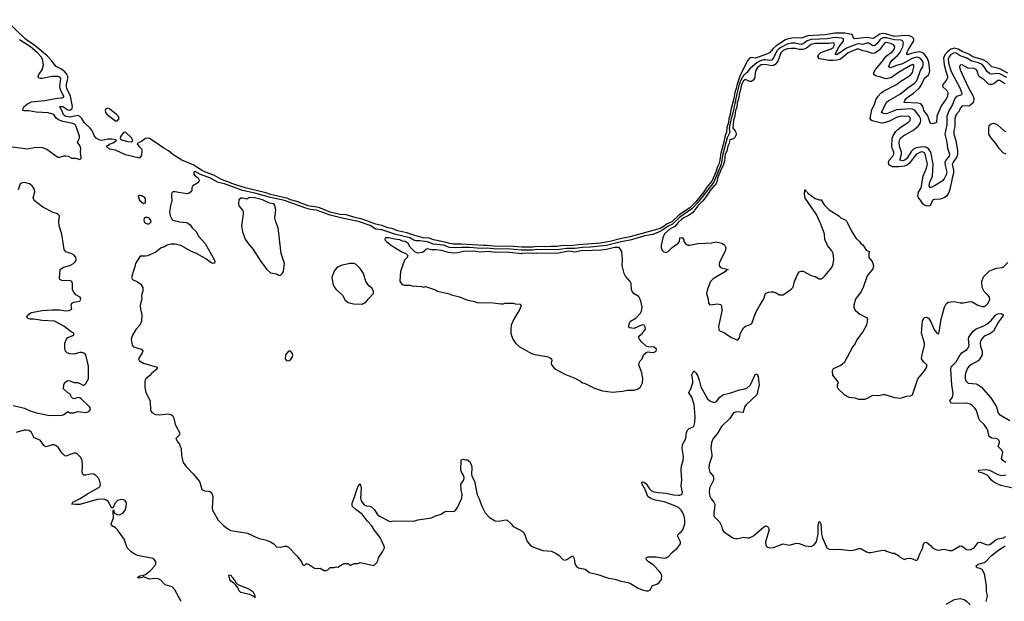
# Model space of a CAD drawing. Header units: inches. Extents: x 2473073 to 2657680, y 705365 to 849016.
# Tile 99 of 151: x 2534944 to 2544854, y 794352 to 800203. Entities that reach past the tile are written whole.
import ezdxf

# ---------------------------------------------------------------- set-up
doc = ezdxf.new("R2010")
doc.units = ezdxf.units.IN
doc.header["$MEASUREMENT"] = 0
for name, color, linetype in [('C5739', 7, 'Continuous'), ('C5749', 7, 'Continuous'), ('C5830', 7, 'Continuous'), ('C5840', 7, 'Continuous')]:
    doc.layers.add(name, color=color, linetype=linetype)

msp = doc.modelspace()

# ---------------------------------------------------------------- linework, layer by layer
at = {"layer": 'C5739', "color": 5}
for points, elevation in [([(2534870, 798924.9), (2535024.5, 798904.5), (2535110, 798920.6), (2535170, 798918.5), (2535218.8, 798898.8), (2535330, 798821.1), (2535350, 798820.5), (2535390, 798833.4), (2535410, 798833.4), (2535432, 798830), (2535470, 798811.3), (2535510, 798811.3), (2535550, 798798), (2535558, 798802), (2535562, 798810), (2535558, 798870), (2535560.7, 798910), (2535550, 798937.6), (2535525.6, 798970), (2535544.8, 799010), (2535546, 799030), (2535513, 799130), (2535501.6, 799150), (2535478.4, 799158.4), (2535377.4, 799177.4), (2535333.8, 799193.8), (2535312.2, 799212.2), (2535289.4, 799250), (2535230, 799266.2), (2535110, 799273.4), (2535035.1, 799284.9), (2534990, 799285.1), (2534977.2, 799290), (2534978.4, 799310), (2534989.8, 799330.2), (2535023.1, 799356.9), (2535062.9, 799377.1), (2535194, 799390), (2535325.2, 799414.8), (2535370, 799415.2), (2535390, 799423.8), (2535390, 799435.1), (2535361, 799481), (2535350.5, 799510), (2535348.2, 799530), (2535358.9, 799610), (2535350, 799626.3), (2535330, 799632.3), (2535271.7, 799631.7), (2535170, 799609.8), (2535149.8, 799609.8), (2535135.9, 799615.9), (2535131.3, 799630), (2535136.9, 799650), (2535170, 799698.4), (2535185, 799750), (2535173.5, 799806.5), (2535160.9, 799830), (2535123.9, 799870), (2535052.8, 799930), (2534942.5, 800000)], 40), ([(2540000, 797914.1), (2539994.1, 797914.1), (2539870, 797925.2), (2539750, 797922.7), (2539650, 797932.6), (2539610, 797931.5), (2539390, 797945.9), (2539310, 797945.3), (2539270, 797950.2), (2539225.5, 797965.5), (2539110, 797987), (2539064, 798004), (2539004.1, 798010), (2538910, 798034.7), (2538839.8, 798059.8), (2538750, 798078.2), (2538690, 798101), (2538649, 798110), (2538590, 798133.6), (2538530, 798144.8), (2538380.9, 798200.9), (2538329.9, 798210), (2538230, 798238.6), (2538170, 798244.5), (2538070, 798267.4), (2537953.6, 798313.6), (2537846.9, 798330), (2537732.4, 798372.4), (2537670, 798389.5), (2537643.3, 798403.3), (2537470, 798445.8), (2537422.2, 798462.2), (2537212.3, 798510), (2537088.9, 798550), (2536970, 798597.1), (2536898.5, 798638.5), (2536814.5, 798670), (2536774.6, 798690), (2536690, 798742.2), (2536575, 798790), (2536486.1, 798846.1), (2536443.6, 798883.6), (2536394.6, 798910), (2536299.1, 798979.1), (2536250, 799007.1), (2536230, 799012.2), (2536210, 799006.2), (2536170, 798978.1), (2536135.6, 798964.4), (2536127.5, 798952.5), (2536142.7, 798930), (2536170, 798903.6), (2536174.6, 798890), (2536170, 798841.2), (2536150, 798809.5), (2536010, 798844), (2535910, 798888.7), (2535850, 798902), (2535815.3, 798930), (2535840.2, 798939.8), (2535848.9, 798951.1), (2535892, 798968), (2535917.2, 798990), (2535913.6, 798993.6), (2535870, 799002.3), (2535830, 799000.2), (2535770, 798987.4), (2535750, 798990.5), (2535714, 799010), (2535696.5, 799030), (2535670.3, 799090.3), (2535653, 799113), (2535591.7, 799170), (2535570.2, 799210.2), (2535550.5, 799230.5), (2535530, 799237.6), (2535450, 799223.6), (2535410, 799229.6), (2535390, 799242.2), (2535362.8, 799302.8), (2535354.8, 799310), (2535349.6, 799330), (2535378.4, 799330), (2535430, 799295.8), (2535450, 799293.9), (2535471.7, 799308.3), (2535476.6, 799330), (2535455, 799435), (2535420.4, 799510), (2535415.4, 799530), (2535415.1, 799550), (2535428.8, 799610), (2535428, 799630), (2535417.1, 799657.1), (2535398.4, 799678.4), (2535363.7, 799703.7), (2535310, 799733.1), (2535290, 799754.5), (2535267.5, 799790), (2535219.9, 799839.9), (2535099, 799939), (2535013.1, 800000)], 20), ([(2540000, 797883.3), (2539990, 797883.1), (2539850, 797897.7), (2539750, 797893.5), (2539650, 797903.2), (2539590, 797901.8), (2539470, 797911.2), (2539390, 797911.9), (2539330, 797906.4), (2539270, 797911.5), (2539210, 797934.2), (2539110, 797944.7), (2539050, 797966.6), (2538970, 797977.9), (2538930, 797977.8), (2538910, 797983.8), (2538870, 798007.4), (2538730, 798040.6), (2538590, 798088.2), (2538530, 798095.1), (2538471.8, 798131.8), (2538353.7, 798173.7), (2538190, 798206.4), (2538070, 798235.7), (2537932.9, 798287.1), (2537870, 798294.3), (2537825.3, 798305.3), (2537610, 798384.5), (2537470, 798413.6), (2537310, 798458.9), (2537185.4, 798485.4), (2537004.3, 798550), (2536943.5, 798563.5), (2536866.5, 798610), (2536765.2, 798645.2), (2536710, 798676.2), (2536696.9, 798670), (2536697.3, 798650), (2536710, 798631.3), (2536734.4, 798614.4), (2536742.8, 798602.8), (2536749.4, 798590), (2536746.5, 798573.5), (2536737.1, 798562.9), (2536687, 798530), (2536678.1, 798510), (2536675.4, 798484.6), (2536666.4, 798470), (2536650, 798457.7), (2536630, 798452.7), (2536542.9, 798462.9), (2536507.9, 798472.1), (2536484.7, 798470), (2536477.3, 798462.7), (2536470.7, 798449.3), (2536474.4, 798370), (2536466.4, 798350), (2536453.4, 798270), (2536459.1, 798230), (2536474.9, 798194.9), (2536486.7, 798186.7), (2536554.8, 798170), (2536623.4, 798163.4), (2536637.5, 798157.5), (2536658.8, 798138.8), (2536680.8, 798110), (2536716.3, 798076.3), (2536745.6, 798025.6), (2536812.1, 797950), (2536903.3, 797790), (2536908.4, 797770), (2536905.1, 797754.9), (2536890.9, 797749.1), (2536870, 797758.3), (2536817, 797797), (2536730, 797847.8), (2536666.9, 797873.1), (2536565.7, 797930), (2536510, 797945.6), (2536470, 797946.1), (2536430, 797933.5), (2536402.2, 797917.8), (2536370, 797907.5), (2536316.2, 797863.8), (2536232.3, 797827.7), (2536210, 797823), (2536155.3, 797824.7), (2536110.7, 797750), (2536104.5, 797715.5), (2536082.5, 797657.5), (2536071, 797610), (2536081, 797590), (2536130, 797566.3), (2536162.3, 797542.3), (2536182.4, 797510), (2536183.8, 797476.2), (2536170.8, 797430), (2536174, 797394), (2536157.3, 797330), (2536159.1, 797290), (2536172.8, 797232.8), (2536170.4, 797170.4), (2536154, 797130), (2536114.3, 797085.7), (2536079.5, 797030), (2536066.7, 796990), (2536078, 796930), (2536090, 796910.5), (2536166.8, 796890), (2536182.4, 796870), (2536176, 796850), (2536141.5, 796790), (2536148.6, 796770), (2536190, 796747.2), (2536327.3, 796707.3), (2536328, 796690), (2536270, 796645), (2536255, 796625), (2536214.1, 796590), (2536205.1, 796570), (2536204.9, 796504.9), (2536212.9, 796452.9), (2536256.9, 796370), (2536260.9, 796270), (2536274, 796250), (2536311.1, 796231.1), (2536352.4, 796227.6), (2536438.3, 796238.3), (2536470.4, 796230.4), (2536481.1, 796221.1), (2536496.1, 796196.1), (2536510.5, 796130), (2536553, 796050), (2536553.8, 796026.2), (2536516, 795990), (2536534.4, 795954.4), (2536553.2, 795933.2), (2536558.8, 795910), (2536571, 795890), (2536574, 795814), (2536591, 795750), (2536616, 795710), (2536690, 795636), (2536738.8, 795578.8), (2536757.3, 795550), (2536776.8, 795476.8), (2536803.7, 795463.7), (2536850, 795459.1), (2536868.4, 795448.4), (2536876.7, 795436.7), (2536887.5, 795407.5), (2536882.4, 795290), (2536886, 795270), (2536943, 795170), (2536994.7, 795114.7), (2537040.6, 795080.6), (2537070, 795065.5), (2537236.7, 795036.7), (2537345.9, 794985.9), (2537430, 794965.7), (2537470, 794951.4), (2537501.3, 794930), (2537530, 794900.5), (2537570, 794898.4), (2537610, 794908.2), (2537630, 794908.2), (2537650, 794898), (2537734, 794810), (2537782, 794750), (2537790, 794722), (2537810, 794714), (2537830, 794732), (2537850, 794724.7), (2537910, 794684.7), (2537930, 794681), (2537970, 794684.7), (2538010, 794662), (2538030, 794662), (2538046, 794670), (2538068.4, 794691.6), (2538110, 794692), (2538130, 794698), (2538150, 794694), (2538166, 794710), (2538211.3, 794731.3), (2538250, 794732), (2538270, 794714), (2538310, 794732), (2538347.3, 794732.7), (2538370, 794742), (2538510, 794712), (2538546, 794750), (2538555.3, 794790), (2538595.3, 794850), (2538615.3, 794890), (2538613.2, 794906.8), (2538572.8, 794992.8), (2538511.3, 795070), (2538489.6, 795110), (2538442, 795162), (2538392.3, 795230), (2538330, 795271.8), (2538289.7, 795310), (2538290, 795338), (2538321.6, 795418.4), (2538330, 795458), (2538350, 795512), (2538370, 795534), (2538380.7, 795490), (2538374.4, 795390), (2538382.9, 795362.9), (2538406.6, 795326.6), (2538430, 795312.4), (2538470, 795308.5), (2538490, 795300.4), (2538514, 795274), (2538543, 795230), (2538564.9, 795210), (2538670, 795154.8), (2538710, 795161), (2538910, 795158), (2538950, 795171), (2539090, 795191), (2539129.4, 795210.6), (2539188, 795230), (2539212.5, 795247.5), (2539241.5, 795258.5), (2539310, 795254.8), (2539330, 795266), (2539350, 795297.3), (2539392.9, 795390), (2539396.1, 795430), (2539388.2, 795471.8), (2539385.1, 795530), (2539411.4, 795568.6), (2539419.5, 795590), (2539413.6, 795613.6), (2539389.6, 795650), (2539385.1, 795674.9), (2539387, 795770), (2539390, 795778), (2539410, 795782), (2539430, 795774), (2539450, 795774), (2539461, 795761), (2539470, 795758), (2539490, 795722), (2539493.4, 795690), (2539491, 795630), (2539496, 795610), (2539520.5, 795560.5), (2539550, 795422), (2539570, 795382), (2539596, 795310), (2539630, 795242), (2539674, 795194), (2539730, 795162.8), (2539770, 795158.8), (2539830, 795171), (2539850, 795166.8), (2539890.4, 795130.4), (2539910, 795106), (2539990, 795066), (2540000, 795058.5)], 40), ([(2534880.3, 796320.3), (2534994.1, 796294.1), (2535050, 796266.7), (2535112.5, 796247.5), (2535242.8, 796222.8), (2535375.1, 796224.9), (2535389.6, 796230.4), (2535430, 796262), (2535450, 796247.3), (2535490, 796247.3), (2535530, 796261), (2535610, 796251.3), (2535630, 796258), (2535648.9, 796271.1), (2535658, 796290), (2535648.7, 796310), (2535562, 796390), (2535550, 796399), (2535530, 796404), (2535490, 796389), (2535474.6, 796394.6), (2535464.7, 796404.7), (2535450, 796438), (2535428, 796450), (2535386, 796490), (2535387.3, 796532.7), (2535403.1, 796556.9), (2535430, 796572), (2535451.6, 796571.6), (2535490, 796552), (2535530, 796552), (2535590, 796524.7), (2535610, 796542), (2535637.2, 796590), (2535638.6, 796718.6), (2535609.2, 796830), (2535590, 796849.2), (2535570, 796854), (2535550, 796854), (2535490, 796838.4), (2535450, 796840.9), (2535422, 796850), (2535405.2, 796870), (2535398, 796898), (2535399, 796950), (2535415.3, 796990), (2535430, 797004.7), (2535488, 797030), (2535488, 797050), (2535461.6, 797061.6), (2535390, 797119.6), (2535293.6, 797170), (2535170, 797176), (2535088.3, 797191.7), (2535050, 797190.6), (2535030, 797195.6), (2535014.8, 797210), (2535026.4, 797233.6), (2535064.3, 797255.7), (2535170, 797277.8), (2535270, 797285.8), (2535350, 797282.9), (2535410, 797273.3), (2535443.4, 797276.6), (2535468.2, 797290), (2535463.5, 797330), (2535470, 797352.4), (2535490, 797361.1), (2535549, 797370), (2535560.5, 797390), (2535551.5, 797410), (2535510, 797433.5), (2535485, 797465), (2535476.8, 797490), (2535475.8, 797550), (2535469.7, 797569.7), (2535450, 797577.7), (2535390, 797575.1), (2535370, 797578.5), (2535349.8, 797589.8), (2535345.4, 797605.4), (2535351.6, 797690), (2535385.6, 797714.4), (2535450, 797731.8), (2535486.9, 797750), (2535505.7, 797770), (2535512, 797790), (2535509.7, 797810), (2535494.3, 797834.3), (2535470, 797847.6), (2535408.9, 797868.9), (2535393.6, 797890), (2535370, 798046), (2535341.2, 798130), (2535339.3, 798170), (2535345.2, 798230), (2535326, 798250), (2535281.7, 798261.7), (2535178, 798318), (2535090, 798385.2), (2535079.3, 798410), (2535098.4, 798470), (2535090, 798499.7), (2535071, 798530), (2535044, 798550), (2534990, 798564.4), (2534970, 798561.6), (2534949.6, 798550), (2534928.4, 798491.6)], 40), ([(2540000, 797849.2), (2539990, 797848.8), (2539850, 797865.2), (2539730, 797859.8), (2539659, 797870), (2539584.3, 797864.3), (2539510, 797872.8), (2539410, 797871.4), (2539350, 797856.1), (2539310, 797854.8), (2539260.1, 797860.1), (2539190, 797881.7), (2539131.5, 797888.5), (2539090, 797886.6), (2539050, 797897.2), (2539030, 797890.9), (2539022.6, 797877.4), (2538999.8, 797860.2), (2538953.8, 797853.8), (2538923.1, 797863.1), (2538875.4, 797915.4), (2538855.9, 797950), (2538824.2, 797970), (2538796.4, 797976.4), (2538769.5, 797990), (2538715.1, 797995.1), (2538658, 798010), (2538622, 798010), (2538618.8, 797990), (2538636, 797970), (2538676.7, 797936.7), (2538790, 797867.3), (2538832, 797850), (2538851.3, 797830), (2538844.7, 797810), (2538816.8, 797783.2), (2538776, 797670), (2538771.6, 797571.6), (2538790, 797542), (2538811.6, 797531.6), (2538870, 797531.3), (2538894.6, 797525.4), (2538990, 797518), (2539010, 797512), (2539030, 797518), (2539130, 797484.7), (2539150.9, 797470.9), (2539270, 797446), (2539290, 797436), (2539370, 797416), (2539450, 797382), (2539510, 797371.3), (2539550, 797358), (2539710, 797356), (2539790, 797344.7), (2539810, 797344.7), (2539831.1, 797351.1), (2539910, 797351.3), (2539930, 797344.7), (2539982, 797342), (2539991.3, 797330), (2539978.8, 797290), (2539918.8, 797190), (2539891, 797130), (2539886, 797090), (2539886.4, 797046.4), (2539906, 796990), (2539936, 796950), (2539973.2, 796913.2), (2540000, 796898.1)], 60), ([(2536569, 794350), (2536506.6, 794466.6), (2536478.7, 794498.7), (2536410, 794518.4), (2536365.1, 794565.1), (2536336.9, 794576.9), (2536310, 794580.7), (2536250, 794574.8), (2536190, 794597.2), (2536181, 794590), (2536150, 794585.7), (2536129.4, 794590), (2536154, 794610), (2536190, 794614.6), (2536210, 794622), (2536259.4, 794660.6), (2536304.4, 794710), (2536313.3, 794730), (2536315, 794750), (2536302.7, 794770), (2536282.8, 794782.8), (2536130, 794814.5), (2536095.1, 794830), (2536065.1, 794850), (2536027.7, 794890), (2535996.5, 794976.5), (2535930, 795069.5), (2535910, 795091.8), (2535870, 795115.3), (2535864.5, 795130), (2535888.5, 795191.5), (2535885.1, 795254.9), (2535889, 795271), (2535898.8, 795238.8), (2535925.1, 795225.1), (2535950, 795223.2), (2535981.5, 795238.5), (2536007.4, 795270), (2536016.6, 795303.4), (2536018.6, 795338.6), (2536016.4, 795350), (2536005.2, 795365.2), (2535990, 795373.8), (2535970, 795377.1), (2535930, 795364.8), (2535902.9, 795337.1), (2535885.2, 795294.8), (2535871, 795289), (2535834.6, 795354.6), (2535811.7, 795371.7), (2535790, 795378.3), (2535725.2, 795374.8), (2535550, 795325.3), (2535504.7, 795324.7), (2535468.7, 795330), (2535480.9, 795350), (2535553, 795387), (2535626, 795434), (2535742, 795498), (2535753.5, 795510), (2535758.4, 795530), (2535748.7, 795570), (2535737, 795590), (2535710, 795617.5), (2535690, 795630.7), (2535670, 795635), (2535610, 795620.9), (2535590, 795622), (2535578.4, 795630), (2535574.8, 795650), (2535578, 795718), (2535572.4, 795770), (2535558.6, 795798.6), (2535529.8, 795829.8), (2535510, 795842.6), (2535490, 795843.1), (2535410, 795813.2), (2535397.2, 795817.2), (2535370, 795845.2), (2535335.7, 795895.7), (2535310, 795916.9), (2535290, 795925.1), (2535270, 795925.1), (2535210, 795907), (2535190, 795916), (2535152, 795972), (2535090, 795997.2), (2535062.9, 796050), (2535039.3, 796070), (2535010, 796075.3), (2534990, 796073.1), (2534908.7, 796050)], 40)]:
    msp.add_lwpolyline(points, dxfattribs=dict(at, elevation=elevation))
for points, elevation in [([(2535830, 799312.7), (2535810, 799304.5), (2535803.1, 799290), (2535808.1, 799270), (2535825, 799250), (2535910, 799185.5), (2535930, 799186.4), (2535944.5, 799210), (2535939.5, 799230), (2535919.6, 799250), (2535850, 799305)], 20), ([(2536010, 799072.8), (2535990, 799066.9), (2535961.2, 799030), (2535955.8, 799010), (2535960.5, 799000.5), (2535972.7, 798992.7), (2536030, 798977.1), (2536070, 798973.4), (2536080.2, 798979.8), (2536082.7, 798990), (2536070, 799014.6)], 20), ([(2536146.6, 798433.4), (2536136.3, 798430), (2536150, 798388.2), (2536190, 798354.8), (2536210, 798362), (2536211.5, 798388.5), (2536206, 798410), (2536174.7, 798430)], 40), ([(2537266.9, 798413.1), (2537251.3, 798410), (2537230, 798398), (2537190, 798409), (2537170, 798409), (2537151, 798390), (2537146.8, 798350), (2537151, 798330), (2537187.7, 798287.7), (2537193, 798273), (2537193.2, 798246.8), (2537177.3, 798130), (2537188.1, 798068.1), (2537214.6, 797994.6), (2537246.6, 797946.6), (2537293.4, 797890), (2537370, 797770.8), (2537430.8, 797690), (2537470, 797656), (2537530, 797644.7), (2537550, 797632), (2537570, 797632), (2537590, 797652), (2537599, 797670), (2537609, 797750), (2537577.2, 797850), (2537546, 798110), (2537522.7, 798170), (2537512.7, 798210), (2537524, 798290), (2537514, 798334), (2537502, 798350), (2537458.4, 798358.4), (2537387.3, 798390), (2537309, 798410)], 60), ([(2536230, 798213.2), (2536210, 798213.2), (2536198, 798202), (2536194, 798190), (2536198, 798170), (2536210, 798156.3), (2536230, 798149), (2536249.2, 798150.8), (2536268.7, 798170), (2536262, 798190), (2536246, 798206)], 40), ([(2538270, 797749.2), (2538190, 797733.2), (2538150, 797717.2), (2538130, 797701.2), (2538108.3, 797671.7), (2538086.4, 797613.6), (2538095.5, 797550), (2538113.4, 797510), (2538130, 797487.3), (2538193.4, 797433.4), (2538220.7, 797380.7), (2538250, 797358), (2538303.5, 797343.5), (2538390, 797341), (2538430, 797364.7), (2538450, 797392), (2538506, 797450), (2538506, 797470), (2538490, 797506), (2538463.1, 797523.1), (2538429.1, 797569.1), (2538404, 797650), (2538370, 797699), (2538330, 797739), (2538310, 797749)], 60), ([(2537670, 796868), (2537650, 796868), (2537621, 796830), (2537616, 796790), (2537630, 796776), (2537650, 796771), (2537670, 796782.8), (2537689, 796810), (2537693.2, 796830), (2537690, 796846)], 60), ([(2537310, 794388.7), (2537306, 794406), (2537298.8, 794401.2), (2537290, 794402.7), (2537259.1, 794419.1), (2537170, 794442), (2537150, 794462), (2537143.1, 794483.1), (2537118, 794518), (2537098, 794538), (2537070, 794555.3), (2537059, 794570), (2537050, 794614), (2537070, 794618), (2537078.8, 794598.8), (2537090, 794590.8), (2537095.5, 794575.5), (2537104.7, 794570), (2537120.7, 794540.7), (2537141.4, 794521.4), (2537250, 794477.3), (2537290, 794450.5), (2537310.6, 794410)], 20)]:
    msp.add_lwpolyline(points, close=True, dxfattribs=dict(at, elevation=elevation))
at = {"layer": 'C5749', "color": 5}
for points, elevation in [([(2542900.8, 800000), (2542870.6, 799990), (2542830, 799960.1), (2542810, 799954), (2542790, 799955.3), (2542750, 799967.1), (2542707.9, 799967.9), (2542670, 799957.1), (2542610, 799927.4), (2542584.8, 799910), (2542565, 799890), (2542530, 799817.5), (2542510, 799796.6), (2542490, 799793.3), (2542450, 799799.8), (2542430, 799798.5), (2542390, 799784.8), (2542368, 799772), (2542292.9, 799707.1), (2542261.3, 799670), (2542230, 799642.2), (2542204, 799596), (2542186.6, 799550), (2542162.7, 799457.3), (2542118.5, 799250), (2542106.3, 799210), (2542086.3, 799110), (2542091.2, 799068.8), (2542064.4, 799015.6), (2542020.8, 798850), (2542004.3, 798750), (2541930.7, 798569.3), (2541773.4, 798366.6), (2541710, 798298.8), (2541590, 798216), (2541513.8, 798146.2), (2541470, 798126.2), (2541414.6, 798085.4), (2541375.1, 798064.9), (2541316.6, 798043.4), (2541237.7, 798030), (2541090, 797984), (2541010, 797971.6), (2540850, 797931.7), (2540690, 797915.1), (2540610, 797912.3), (2540530, 797900.9), (2540450, 797902.8), (2540350, 797888.6), (2540290, 797892.1), (2540230, 797886.7), (2540150, 797890.8), (2540110, 797885.2), (2540000, 797883.3)], 40), ([(2542653.5, 800000), (2542559, 799941), (2542526.6, 799913.4), (2542490, 799869.9), (2542470, 799858.5), (2542350, 799817.4), (2542310, 799822.8), (2542290, 799817.2), (2542270, 799790.6), (2542195.8, 799644.2), (2542164.3, 799555.7), (2542156.8, 799510), (2542143.3, 799470), (2542133.2, 799410), (2542103.1, 799296.9), (2542096.4, 799250), (2542083.2, 799210), (2542077.8, 799170), (2542063.1, 799116.9), (2542057.7, 799070), (2542043.3, 799036.7), (2542032.3, 798970), (2542000.8, 798859.2), (2541992.5, 798790), (2541981.5, 798750), (2541964, 798716), (2541950, 798669.4), (2541910, 798577.6), (2541860.9, 798519.1), (2541830, 798471.9), (2541750, 798369.7), (2541690, 798310), (2541581.7, 798238.3), (2541507.5, 798170), (2541454.4, 798145.6), (2541430, 798124.9), (2541390, 798103), (2541090, 798018.1), (2540999.9, 798000.1), (2540884.9, 797970), (2540790, 797956.2), (2540570, 797939.6), (2540510.4, 797930), (2540391.7, 797928.3), (2540350, 797921), (2540290, 797922.5), (2540230, 797916.4), (2540150, 797920.4), (2540110, 797915.6), (2540000, 797914.1)], 20), ([(2544858.4, 799558.4), (2544810, 799589.8), (2544790, 799589.8), (2544750, 799557.5), (2544730, 799549.8), (2544710, 799549.8), (2544695.4, 799555.4), (2544650, 799598.6), (2544602, 799630), (2544591.3, 799650), (2544581.5, 799690), (2544570, 799701.5), (2544550, 799710.5), (2544490, 799716.2), (2544430, 799748.3), (2544410, 799747), (2544402.8, 799730), (2544410, 799697.1), (2544490, 799523.8), (2544538.8, 799438.8), (2544547, 799410), (2544545.1, 799374.9), (2544538.5, 799361.5), (2544504.5, 799335.5), (2544490, 799331.9), (2544430, 799334.8), (2544410, 799309.4), (2544398.3, 799281.7), (2544370, 799247.6), (2544356.9, 799210), (2544354.7, 799130), (2544346.9, 799086.9), (2544346, 799050), (2544367.4, 798987.4), (2544383, 798883), (2544383.4, 798850), (2544376.6, 798823.4), (2544338.5, 798770), (2544330.1, 798750), (2544342.1, 798690), (2544342.7, 798657.3), (2544329.1, 798609.1), (2544306.9, 798493.1), (2544296.5, 798463.5), (2544272.3, 798427.7), (2544250, 798411.2), (2544210, 798395.8), (2544150, 798393.7), (2544132.1, 798387.9), (2544108.6, 798331.4), (2544090, 798325.4), (2544070.2, 798329.8), (2544050, 798337), (2544033.8, 798350), (2544010, 798388.2), (2543989.5, 798409.5), (2543982.6, 798430), (2543991.9, 798468.1), (2544016.9, 798510), (2544036.4, 798630), (2544072.1, 798710), (2544081.5, 798750), (2544058.1, 798850), (2544050, 798864.4), (2544030, 798872.6), (2544010, 798870.6), (2543971.9, 798850), (2543950, 798828.2), (2543900.6, 798759.4), (2543878.5, 798741.5), (2543850, 798730.9), (2543790, 798722.4), (2543730, 798723.4), (2543699.3, 798739.3), (2543691.7, 798750), (2543687.7, 798767.7), (2543695.6, 798790), (2543731.6, 798830), (2543742.2, 798850), (2543742.7, 798870), (2543726, 798910), (2543722.7, 798930), (2543727.1, 799010), (2543738, 799042), (2543762.4, 799077.6), (2543782.5, 799097.5), (2543815.7, 799124.3), (2543890, 799171.3), (2543907, 799190), (2543910, 799212.8), (2543890, 799232.1), (2543804, 799230), (2543770, 799219.6), (2543698.2, 799181.8), (2543630, 799162.6), (2543604.1, 799164.1), (2543525, 799185), (2543512.5, 799192.5), (2543504.5, 799210), (2543521.4, 799298.6), (2543546.3, 799350), (2543562.2, 799397.8), (2543585.2, 799434.8), (2543614, 799466), (2543637, 799483), (2543770, 799549.4), (2543802.9, 799577.1), (2543910, 799645), (2543930.9, 799670), (2543944.5, 799724.5), (2543942.3, 799742.3), (2543930, 799751), (2543910, 799740.9), (2543790, 799672.3), (2543718.7, 799621.3), (2543670, 799607.1), (2543650, 799609.8), (2543610, 799625.5), (2543557.4, 799637.4), (2543542.3, 799650), (2543540.7, 799670), (2543558.1, 799701.9), (2543630, 799787.3), (2543663.9, 799836.1), (2543730, 799884.3), (2543749.8, 799910), (2543751, 799930), (2543738, 799950), (2543710, 799964.4), (2543670, 799974.5), (2543650, 799968.9), (2543599, 799901), (2543578.5, 799881.5), (2543550, 799866), (2543524, 799864), (2543470, 799883.9), (2543430, 799888.6), (2543390, 799907.2), (2543370, 799906.1), (2543281.7, 799870), (2543221.7, 799818.3), (2543197.1, 799802.9), (2543170, 799794.7), (2543130, 799792), (2543090, 799793.6), (2542992.7, 799810), (2542978, 799830), (2542983.5, 799850), (2543006.9, 799873.1), (2543110, 799909), (2543130, 799923.8), (2543144.2, 799950), (2543143.1, 799963.1), (2543137.6, 799970), (2543090, 799963.8), (2542950, 799963.6), (2542910, 799953.4), (2542863.3, 799916.7), (2542830, 799903.7), (2542790, 799901.3), (2542750, 799911.8), (2542710, 799914.6), (2542670, 799909), (2542630, 799892.9), (2542606.6, 799870), (2542574.5, 799785.5), (2542547.5, 799752.5), (2542530, 799743.4), (2542510, 799739.9), (2542450, 799753.2), (2542407.8, 799750), (2542370, 799720.8), (2542350.1, 799690), (2542338.9, 799610), (2542327.1, 799592.9), (2542310, 799582.4), (2542290, 799582.4), (2542250, 799599.9), (2542230, 799586.9), (2542210, 799546.6), (2542196.9, 799483.1), (2542189.4, 799469.4), (2542178.2, 799401.8), (2542166.3, 799370), (2542162, 799318), (2542149.1, 799290), (2542143.3, 799236.7), (2542127.3, 799190), (2542122.7, 799110), (2542146.4, 799086.4), (2542153.5, 799070), (2542155.4, 799044.6), (2542143.4, 799016.6), (2542131.8, 799008.2), (2542110, 798999.2), (2542090, 798998.1), (2542084, 798956), (2542070, 798931.1), (2542060.1, 798879.9), (2542045.5, 798850), (2542036.9, 798783.1), (2542024.4, 798735.6), (2542010, 798713), (2541970, 798617.4), (2541958.1, 798561.9), (2541942.9, 798537.1), (2541930, 798528.9), (2541890, 798482.9), (2541862, 798438), (2541818.5, 798381.5), (2541769.2, 798330), (2541717.8, 798262.2), (2541684, 798236), (2541627.4, 798210), (2541610, 798197.3), (2541570, 798163.6), (2541536.8, 798123.2), (2541490, 798097.7), (2541435.2, 798050), (2541415.9, 798010), (2541400.4, 797930), (2541401.4, 797910), (2541408, 797888), (2541428.4, 797868.4), (2541450, 797862.5), (2541469.9, 797870.1), (2541509.9, 797910.1), (2541568.7, 797950), (2541584.2, 797970), (2541589.7, 798010), (2541607.3, 798012.7), (2541616.3, 798010), (2541628, 797990), (2541628.2, 797970), (2541637.2, 797957.2), (2541650, 797944), (2541670, 797933.4), (2541690, 797933.4), (2541769.4, 797950.6), (2541910, 797957.3), (2541950, 797966.8), (2542010, 797953.4), (2542030, 797942.8), (2542040.7, 797930), (2542050.4, 797910), (2542044.5, 797875.5), (2541996.4, 797783.6), (2541985.5, 797750), (2541984.9, 797730), (2541994.2, 797714.2), (2542006.4, 797706.4), (2542074, 797690), (2542056.7, 797683.3), (2542048.2, 797670), (2541924.6, 797595.4), (2541895.8, 797570), (2541866.3, 797493.7), (2541858.4, 797450), (2541872.7, 797390), (2541876.3, 797350), (2541890, 797334), (2541970, 797343.8), (2541996.8, 797336.8), (2542007.1, 797327.1), (2542010.7, 797270.7), (2541977.3, 797117.3), (2541982.5, 797082.5), (2541990, 797071.3), (2542030, 797054.8), (2542110, 797006), (2542170, 796978), (2542190, 797002), (2542199.5, 797050), (2542230, 797102.8), (2542250, 797120.7), (2542290, 797134.8), (2542311.7, 797148.3), (2542349.6, 797250), (2542390, 797326), (2542432, 797388), (2542452.3, 797447.7), (2542479.5, 797460.5), (2542510, 797465.5), (2542530, 797465.5), (2542550, 797458), (2542590, 797434), (2542630, 797436.3), (2542650, 797447.7), (2542709.5, 797490.5), (2542729.4, 797510.6), (2542742.9, 797570), (2542774.8, 797645.2), (2542790, 797666), (2542810, 797674.8), (2542830, 797674.8), (2542910, 797630.6), (2542950, 797618), (2542990, 797596.3), (2543010, 797596.3), (2543030, 797608), (2543050, 797628), (2543118.2, 797710), (2543132, 797748), (2543139.8, 797790), (2543131.8, 797851.8), (2543118.7, 797878.7), (2543074, 797930), (2543069.2, 797950), (2543049.3, 797990), (2543043.7, 798050), (2543006.8, 798146.8), (2542963.2, 798243.2), (2542850, 798406), (2542842, 798450), (2542846, 798490), (2542852, 798490), (2542854, 798474), (2542870, 798472), (2542878, 798458), (2542950, 798404.7), (2542991.6, 798391.6), (2543010.9, 798390.9), (2543041.4, 798341.4), (2543090.5, 798290.5), (2543190, 798231), (2543210, 798211), (2543252, 798190), (2543270, 798172), (2543316.8, 798076.8), (2543363.4, 798003.4), (2543398, 797970), (2543410.9, 797950.9), (2543430, 797938), (2543464.9, 797884.9), (2543498, 797870), (2543491.3, 797850), (2543491.3, 797810), (2543522.8, 797770), (2543536, 797730), (2543530, 797698), (2543473.2, 797626.8), (2543434, 797510), (2543413, 797470), (2543358, 797390), (2543339.3, 797330), (2543338, 797310), (2543344.9, 797290), (2543356.1, 797276.1), (2543400.7, 797240.7), (2543467.1, 797207.1), (2543476, 797190), (2543466, 797130), (2543434.8, 797070), (2543370, 796982), (2543353.2, 796946.8), (2543326.8, 796910), (2543241, 796750), (2543210, 796724), (2543132, 796690), (2543122, 796670), (2543126.4, 796626.4), (2543179.6, 796559.6), (2543182, 796550), (2543172.7, 796527.3), (2543172, 796510), (2543182, 796490), (2543244.7, 796430), (2543290, 796406), (2543350, 796398), (2543386.4, 796386.4), (2543450, 796386), (2543469.1, 796390.9), (2543530, 796424.7), (2543590, 796422), (2543630, 796432), (2543650, 796432), (2543750, 796402.8), (2543810, 796394.8), (2543870, 796416), (2543910, 796418.8), (2543929.4, 796430.6), (2543985.1, 796590), (2544049.4, 796670), (2544072.7, 796710), (2544073.2, 796730), (2544039.5, 796759.5), (2544022, 796790), (2544023.3, 796816.7), (2544050.8, 796930), (2544049.7, 796950), (2544019.4, 797050), (2544031.2, 797168.8), (2544042, 797198), (2544050, 797206.8), (2544070, 797210.8), (2544090, 797202), (2544110, 797170.8), (2544150, 797080.4), (2544170, 797054.9), (2544190, 797042), (2544195.1, 797044.9), (2544200.1, 797059.9), (2544220.2, 797190), (2544251.7, 797310), (2544270, 797344.9), (2544290, 797362.6), (2544350, 797367.6), (2544410, 797355.2), (2544444.6, 797355.4), (2544510, 797367.2), (2544530, 797365.7), (2544588, 797330), (2544630, 797317.3), (2544650, 797318.5), (2544670, 797330.3), (2544690, 797350.3), (2544709.8, 797390), (2544705.8, 797410), (2544692.8, 797430), (2544651, 797470), (2544631.1, 797510), (2544627.8, 797570), (2544643.6, 797616.4), (2544704.4, 797675.6), (2544776.4, 797703.6), (2544833.2, 797710), (2544850, 797720.5), (2544890, 797760.5)], 60), ([(2543602.8, 800000), (2543575.5, 799964.5), (2543550, 799942.5), (2543530, 799938.5), (2543490, 799966.1), (2543470, 799968.1), (2543430, 799954.6), (2543390, 799960.2), (2543370, 799957.4), (2543265, 799915), (2543169.3, 799849.3), (2543152.9, 799852.9), (2543158.7, 799861.3), (2543158, 799870), (2543190, 799926.3), (2543235.3, 799990), (2543235.3, 800000)], 40), ([(2544879.8, 799619.8), (2544810, 799657.5), (2544778.5, 799661.5), (2544730, 799654.2), (2544710, 799659.6), (2544680.9, 799680.9), (2544651.5, 799730), (2544630, 799752.6), (2544593.3, 799770), (2544526.8, 799786.8), (2544470, 799819.9), (2544410, 799840.6), (2544370, 799866.1), (2544350, 799869.9), (2544314, 799850), (2544297.7, 799830), (2544290.3, 799810), (2544292, 799770), (2544316.6, 799690), (2544410.7, 799510.7), (2544424.7, 799470), (2544425, 799455), (2544415.4, 799444.6), (2544371.3, 799428.7), (2544357.3, 799410), (2544332.1, 799350), (2544295.1, 799284.9), (2544275.8, 799230), (2544274.1, 799145.9), (2544256.6, 799050), (2544277.1, 798970), (2544281.6, 798910), (2544303.1, 798850), (2544298.5, 798830), (2544264.5, 798790), (2544256, 798770), (2544257.6, 798737.6), (2544274.4, 798670), (2544270, 798642.7), (2544250, 798603.4), (2544230, 798579.8), (2544151.6, 798530), (2544110, 798511.1), (2544098.2, 798530), (2544106, 798570), (2544131.2, 798630), (2544139.7, 798750), (2544113.2, 798870), (2544090, 798903.6), (2544070, 798917.8), (2544050, 798923.4), (2544010, 798922), (2543967.3, 798912.7), (2543941, 798899), (2543919.2, 798880.8), (2543872.1, 798807.9), (2543852.3, 798790), (2543830, 798782.5), (2543803.4, 798790), (2543820.8, 798850), (2543819.4, 798870), (2543798.3, 798930), (2543796.6, 798970), (2543803.2, 798996.8), (2543810.4, 799010), (2543831.7, 799030), (2543943.5, 799096.5), (2543990, 799136), (2544009.1, 799170), (2544012.3, 799190), (2544009.5, 799210), (2544000.1, 799230), (2543952.6, 799292.6), (2543930, 799302.3), (2543910, 799304.9), (2543770, 799294.9), (2543670, 799257.2), (2543637.6, 799257.6), (2543619, 799270), (2543670, 799373.1), (2543690.8, 799389.2), (2543810, 799457.8), (2543883.2, 799516.8), (2543950, 799563.3), (2543970, 799584.6), (2543984.9, 799615.1), (2544009.7, 799690.3), (2544033.3, 799730), (2544039, 799750), (2544037.7, 799770), (2544029.1, 799790), (2544010, 799811), (2543990, 799821.6), (2543970, 799824.3), (2543927.4, 799812.6), (2543830, 799757.5), (2543770, 799742.2), (2543710, 799717.9), (2543700.8, 799720.8), (2543692.7, 799730), (2543693, 799733), (2543706.7, 799770), (2543725, 799795), (2543777.5, 799842.5), (2543801, 799870), (2543831.6, 799930), (2543838.6, 799970), (2543831, 799990), (2543816.2, 799996.2), (2543750, 799999.3), (2543747.4, 800000)], 40), ([(2544890, 799665.9), (2544810, 799707.4), (2544730, 799729.9), (2544677.3, 799777.3), (2544639.9, 799799.9), (2544538.4, 799830), (2544496.4, 799856.4), (2544430, 799883), (2544390, 799907.5), (2544350, 799916.7), (2544315.1, 799904.9), (2544280.8, 799879.2), (2544254.6, 799850), (2544243.6, 799816.4), (2544247.3, 799750), (2544264.2, 799684.2), (2544284, 799630), (2544283.6, 799616.4), (2544270.1, 799589.9), (2544233.8, 799550), (2544230.4, 799530), (2544275.3, 799490), (2544284.6, 799470), (2544282.2, 799430), (2544270, 799406), (2544221.5, 799338.5), (2544180.7, 799250), (2544174.5, 799230), (2544170, 799169.4), (2544136.4, 799156.4), (2544110, 799158), (2544082, 799242), (2544043.7, 799290), (2544032.8, 799332.8), (2544015.2, 799355.2), (2543984.3, 799364.3), (2543847.3, 799370), (2543851.3, 799390), (2543867.2, 799410), (2543889, 799430), (2543938.4, 799461.6), (2544001.1, 799518.9), (2544025.1, 799554.9), (2544050, 799614.1), (2544091.1, 799648.9), (2544098.7, 799661.3), (2544104.4, 799690), (2544095.6, 799775.6), (2544078.2, 799818.2), (2544043.1, 799863.1), (2544016.9, 799876.9), (2543990, 799879), (2543917.5, 799862.5), (2543890, 799851), (2543872.5, 799852.5), (2543874, 799870), (2543890, 799904.4), (2543943.8, 799990), (2543943.4, 800000)], 20), ([(2544872, 798850), (2544844.1, 798864.1), (2544804.6, 798904.6), (2544770, 798956), (2544717.4, 799017.4), (2544699.8, 799050), (2544697.2, 799070), (2544696.8, 799110), (2544702.5, 799137.5), (2544723.5, 799156.5), (2544750, 799161.1), (2544785.7, 799145.7), (2544850, 799088.3), (2544870, 799077.7)], 60), ([(2540000, 796898.1), (2540090, 796847.3), (2540130, 796834.8), (2540250, 796814.9), (2540282, 796802), (2540298, 796790), (2540301, 796770), (2540294.8, 796750), (2540296, 796730), (2540331.3, 796690), (2540430, 796636), (2540530, 796596), (2540590, 796566), (2540610, 796551.3), (2540630, 796546), (2540730, 796494.8), (2540810, 796470.7), (2540910, 796454.8), (2541010, 796466), (2541063.2, 796476.8), (2541130, 796477.3), (2541169.4, 796490.6), (2541191.9, 796508.1), (2541212.7, 796550), (2541216, 796590), (2541204.5, 796650), (2541177, 796730), (2541183.2, 796756.8), (2541189.3, 796770.7), (2541208.7, 796790), (2541224, 796830), (2541250, 796856), (2541270, 796860.7), (2541310, 796854), (2541330, 796858.8), (2541348.7, 796870), (2541354, 796890), (2541329.3, 796909.3), (2541270, 796912.3), (2541250, 796919.3), (2541203, 796963), (2541184, 796990), (2541174, 797010), (2541188.7, 797030), (2541212.7, 797050), (2541242.7, 797090), (2541240.9, 797110), (2541229.5, 797129.5), (2541210, 797133.3), (2541130, 797098), (2541083, 797103), (2541072.1, 797112.1), (2541080.4, 797150), (2541090.7, 797169.3), (2541150, 797202.4), (2541191.2, 797250), (2541201.6, 797270), (2541209.1, 797310.9), (2541196.2, 797370), (2541179.3, 797410), (2541170, 797421.2), (2541130, 797445.2), (2541109.6, 797469.6), (2541100.9, 797490), (2541097, 797550), (2541089.6, 797570), (2541043, 797623), (2541029.8, 797649.8), (2541008.2, 797730), (2541012.4, 797790), (2541006, 797870), (2540978.4, 797910), (2540932.1, 797912.1), (2540850, 797891), (2540770, 797882.6), (2540730, 797884), (2540690, 797877), (2540610, 797879.5), (2540530, 797865.2), (2540470, 797873.4), (2540450, 797871.8), (2540350, 797852), (2540150, 797855.8), (2540000, 797849.2)], 60), ([(2544868.2, 795750), (2544840.5, 795770), (2544824.7, 795790), (2544839.8, 795850), (2544830, 795873.7), (2544793, 795910), (2544804.5, 795950), (2544801.2, 795970), (2544790, 795981.8), (2544771.8, 795990), (2544730, 795994), (2544702.7, 796010), (2544688.7, 796070), (2544678.7, 796090), (2544650, 796129.8), (2544607.8, 796170), (2544596.5, 796190), (2544573.1, 796273.1), (2544562.2, 796290), (2544530, 796321.3), (2544510, 796336.5), (2544470, 796346.9), (2544370, 796342.9), (2544326.8, 796346.8), (2544316, 796350), (2544304.5, 796370), (2544333.9, 796406.1), (2544341, 796439), (2544327.2, 796530), (2544314.6, 796685.4), (2544320.5, 796710), (2544370, 796760.3), (2544410, 796831.5), (2544430, 796853.8), (2544476.4, 796883.6), (2544494.2, 796905.8), (2544500.7, 796930), (2544492.6, 796990), (2544496.3, 797010), (2544539.8, 797070), (2544570, 797093.4), (2544640.3, 797119.7), (2544679.1, 797140.9), (2544722.7, 797177.3), (2544770, 797233.7), (2544790, 797243.8), (2544826.4, 797246.4), (2544844.7, 797230), (2544795.4, 797164.6), (2544745.7, 797070), (2544710, 797043.5), (2544650, 797017.8), (2544626.3, 796993.7), (2544614.6, 796970), (2544610.7, 796950), (2544614.7, 796914.7), (2544631, 796870), (2544630.2, 796830), (2544608.4, 796790), (2544590, 796771.6), (2544524.7, 796735.3), (2544501.8, 796718.2), (2544483.7, 796696.3), (2544465.4, 796654.6), (2544459.8, 796630), (2544459, 796590), (2544465.6, 796570), (2544490, 796547.5), (2544570, 796538.8), (2544590.8, 796530.8), (2544622.3, 796510), (2544717.4, 796397.4), (2544774, 796310), (2544790.1, 796250), (2544804.6, 796230), (2544908.7, 796170)], 40), ([(2540000, 795058.5), (2540010.6, 795050.6), (2540030, 795022), (2540040.5, 794980.5), (2540053.4, 794953.4), (2540090.4, 794910.4), (2540116.1, 794896.1), (2540210, 794862), (2540298, 794858), (2540350, 794830.7), (2540373.3, 794813.3), (2540410, 794773.4), (2540427, 794767), (2540450, 794773.4), (2540490, 794800.3), (2540510, 794808.2), (2540523.6, 794783.6), (2540531.1, 794730), (2540550, 794700.8), (2540570, 794690.2), (2540636.3, 794676.3), (2540680.3, 794640.3), (2540762.1, 794622.1), (2540870, 794584.7), (2540935.6, 794575.6), (2540994.1, 794554.1), (2541070, 794541.5), (2541092.4, 794532.4), (2541170, 794483.1), (2541210, 794466.5), (2541250, 794458.3), (2541270, 794458.7), (2541290, 794466), (2541314, 794510), (2541355.4, 794524.6), (2541379.3, 794540.7), (2541397.8, 794562.2), (2541403.9, 794576.1), (2541406.2, 794610), (2541401.1, 794630), (2541388, 794650), (2541319.3, 794719.3), (2541272.3, 794750), (2541252.7, 794770), (2541249, 794790), (2541270, 794798), (2541350, 794799.5), (2541430, 794787.4), (2541450, 794788.9), (2541470, 794798.7), (2541513.6, 794846.4), (2541564, 794890), (2541595.1, 794930), (2541596.8, 794950), (2541564.7, 795010), (2541576.2, 795030), (2541603, 795050), (2541619.8, 795070), (2541638.7, 795130), (2541638.9, 795170), (2541631.9, 795210), (2541615.4, 795250), (2541602, 795270), (2541575.2, 795295.2), (2541547.1, 795310), (2541431.6, 795351.6), (2541340.5, 795370), (2541291.3, 795390), (2541266.7, 795406.7), (2541238.2, 795478.2), (2541208.3, 795530), (2541207.3, 795550), (2541210, 795554), (2541230, 795550.3), (2541250, 795532.2), (2541282.7, 795482.7), (2541304, 795464), (2541330, 795452.1), (2541370, 795445.4), (2541450, 795441.3), (2541524, 795424), (2541570, 795418.4), (2541590, 795418.2), (2541613.1, 795430), (2541615.5, 795450), (2541601.6, 795510), (2541607.8, 795570), (2541602.9, 795670), (2541605.4, 795714.6), (2541621.1, 795770), (2541626, 795810), (2541612.6, 795890), (2541614, 795930), (2541649.7, 795990), (2541656.4, 796050), (2541665.2, 796074.8), (2541683.7, 796090), (2541729.4, 796110), (2541740.4, 796150), (2541741.6, 796210), (2541732.2, 796332.2), (2541710, 796404.5), (2541678.4, 796450), (2541701.5, 796498.5), (2541718.3, 796550), (2541720.5, 796570), (2541709.8, 796630), (2541730, 796672), (2541750, 796652), (2541770, 796616), (2541784.5, 796575.5), (2541799.6, 796510), (2541866, 796390), (2541890, 796367.4), (2541930, 796351.6), (2541957.4, 796362.6), (2541990, 796406), (2542026.6, 796433.4), (2542092.7, 796447.3), (2542190, 796479.6), (2542230, 796484.9), (2542264.1, 796495.9), (2542299.6, 796530), (2542350, 796638.8), (2542370, 796634), (2542376.3, 796610), (2542386.3, 796530), (2542363.6, 796430), (2542254.7, 796330), (2542240.8, 796310), (2542227.5, 796252.5), (2542162.9, 796257.1), (2542150, 796256.3), (2542130, 796247), (2542090.4, 796190), (2542009, 796111), (2541963.2, 796036.8), (2541925.5, 795990), (2541906.4, 795950), (2541900.5, 795890), (2541911.3, 795830), (2541909.3, 795810), (2541884.1, 795730), (2541879, 795690), (2541890, 795652.7), (2541923, 795610), (2541928, 795590), (2541926, 795570), (2541885.4, 795490), (2541884.2, 795450), (2541889.3, 795409.3), (2541902.2, 795382.2), (2541930.5, 795350), (2541939.3, 795330), (2541938.7, 795290), (2541930, 795246), (2541931.7, 795210), (2541988.8, 795150), (2542008.8, 795110), (2542016.4, 795070), (2542030.5, 795050), (2542128.3, 794988.3), (2542150, 794982.3), (2542170, 794982.3), (2542230, 794998.3), (2542269.2, 794989.2), (2542290, 794989.2), (2542330, 795010.2), (2542430, 795097.6), (2542450.3, 795110.3), (2542470, 795104.9), (2542477.7, 795097.7), (2542486.4, 795070), (2542451.5, 794950), (2542454.1, 794914.1), (2542470, 794898), (2542491.4, 794891.4), (2542530, 794893.2), (2542630, 794928.9), (2542690, 794917.4), (2542763.8, 794936.2), (2542790, 794932.1), (2542850, 794909.3), (2542910, 794903.8), (2542940.7, 794919.3), (2542962.5, 794950), (2542981.7, 795030), (2542982, 795118), (2542990, 795154.8), (2542998, 795150), (2543006, 795130), (2543014.9, 795030), (2543024, 794990), (2543066.3, 794890), (2543090, 794876.5), (2543130, 794873.4), (2543190, 794877.6), (2543310, 794864.2), (2543349.7, 794870.3), (2543390, 794884.9), (2543410, 794884.9), (2543466.8, 794850), (2543490, 794842.3), (2543510, 794841.7), (2543610, 794863), (2543650, 794866.8), (2543670, 794856), (2543730, 794838), (2543750, 794838), (2543790, 794812), (2543810, 794792), (2543850, 794774), (2543870, 794782), (2543910, 794784.7), (2543970, 794762), (2543983.1, 794776.9), (2544002.4, 794830), (2544033.6, 794890), (2544038.6, 794921.4), (2544050, 794944.7), (2544070, 794946), (2544110, 794914.8), (2544131, 794890), (2544170, 794870.5), (2544190, 794868), (2544250, 794877.3), (2544303, 794863), (2544330, 794864.9), (2544410, 794910.7), (2544430, 794907.3), (2544473.2, 794873.2), (2544510, 794869.4), (2544550.5, 794889.5), (2544590, 794944.2), (2544610, 794947.6), (2544670, 794923), (2544690, 794920.1), (2544710, 794923.7), (2544770, 794971), (2544790, 794979.5), (2544844.7, 794990), (2544870, 795003.4)], 40), ([(2544941.2, 795490), (2544818, 795518), (2544789, 795529), (2544747.3, 795550), (2544725.6, 795570), (2544702.2, 795602.2), (2544680, 795620), (2544639.5, 795639.5), (2544599, 795650), (2544595.3, 795670), (2544670, 795678.5), (2544704, 795670), (2544787.4, 795627.4), (2544830, 795618.2), (2544870, 795624.3)], 40), ([(2544670, 794351), (2544683, 794390), (2544683.5, 794410), (2544676.4, 794450), (2544674, 794510), (2544654.2, 794630), (2544630.8, 794670.8), (2544610, 794682), (2544579, 794690), (2544569.6, 794710), (2544590, 794726), (2544650, 794743.6), (2544670, 794754.9), (2544722.3, 794810), (2544799.8, 794870), (2544864.4, 794910)], 20), ([(2544270, 794323.8), (2544352.7, 794370), (2544410, 794378.8), (2544450, 794371.4), (2544475.1, 794355.1), (2544510, 794315.3)], 20)]:
    msp.add_lwpolyline(points, dxfattribs=dict(at, elevation=elevation))
at = {"layer": 'C5830', "color": 5, "elevation": 20}
msp.add_lwpolyline([(2535013.1, 800000), (2534999.1, 800010), (2534802.7, 800202.7)], dxfattribs=at)
at = {"layer": 'C5840', "color": 5}
for points, elevation in [([(2543943.4, 800000), (2543943, 800010), (2543937.6, 800017.6), (2543923.8, 800030), (2543899.3, 800039.3), (2543850, 800043.4), (2543750, 800035.4), (2543659.6, 800059.6), (2543630, 800062.7), (2543603, 800057), (2543542.6, 800017.4), (2543530, 800015.2), (2543470, 800024.1), (2543349.3, 800009.3), (2543337.3, 800017.3), (2543326.1, 800046.1), (2543315.4, 800055.4), (2543250, 800066.6), (2543150, 800065.9), (2543050.7, 800050), (2542878, 800042), (2542810, 800017.9), (2542730, 800020.6), (2542657.5, 800002.5), (2542653.5, 800000)], 20), ([(2543235.3, 800000), (2543235.3, 800010), (2543218.3, 800018.3), (2543150, 800024.8), (2543070.4, 800009.6), (2542910, 800003), (2542900.8, 800000)], 40), ([(2543747.4, 800000), (2543670, 800020.5), (2543630, 800020.7), (2543610.5, 800010), (2543602.8, 800000)], 40)]:
    msp.add_lwpolyline(points, dxfattribs=dict(at, elevation=elevation))

doc.saveas('drawing.dxf')
